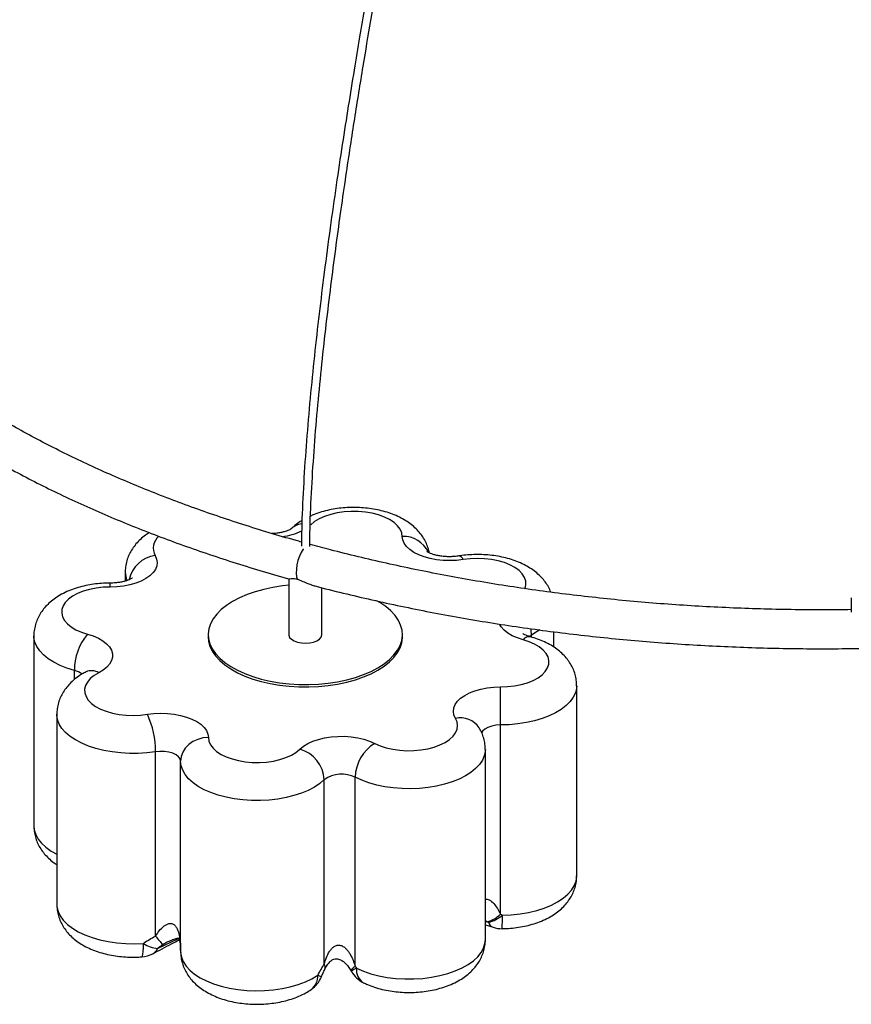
# Paper-space layout '_Trimétrica' of a CAD drawing. Header units: millimetres. Extents: x -1199 to -201, y -1196 to 140.
# Tile 2 of 7: x -990 to -690, y -1196 to -841. Entities that reach past the tile are written whole.
import ezdxf

# ---------------------------------------------------------------- set-up
doc = ezdxf.new("R2010")
doc.units = ezdxf.units.MM

psp = doc.layouts.new('_Trimétrica')

# ---------------------------------------------------------------- linework, layer by layer
at = {"color": 7, "linetype": 'Continuous', "lineweight": 25}
for p, q in [((-951.91, -1040.09), (-951.91, -1043.36)), ((-892.99, -1042.4), (-892.99, -1062.65)), ((-880.99, -1062.65), (-880.99, -1045.74)), ((-690.1, -1049.45), (-690.1, -1054.62)), ((-984.86, -1063.09), (-984.86, -1131.66)), ((-921.99, -1062.65), (-921.99, -1063.5)), ((-851.99, -1063.5), (-851.99, -1062.65)), ((-797.39, -1067.15), (-797.39, -1061.63)), ((-816.6, -1095.23), (-816.61, -1081.5)), ((-789.12, -1149.64), (-789.12, -1081.06)), ((-976.59, -1091.35), (-976.59, -1159.92)), ((-816.6, -1163.41), (-816.6, -1095.23)), ((-941, -1171.31), (-941, -1104.88)), ((-822.07, -1172.63), (-822.07, -1104.06)), ((-931.94, -1176.51), (-931.94, -1108.33)), ((-869.01, -1182.27), (-869.01, -1114.08)), ((-880.14, -1181.37), (-880.14, -1114.94)), ((-822.07, -1167.26), (-819.27, -1168.16)), ((-935.13, -1172.82), (-935.29, -1172.89)), ((-931.94, -1176.76), (-931.93, -1177.29)), ((-931.94, -1177.25), (-931.92, -1177.69)), ((-870.58, -1183.67), (-870.29, -1184.17))]:
    psp.add_line(p, q, dxfattribs=at)
at = {"color": 8, "linetype": 'Continuous', "lineweight": 25}
for p, q in [((-957.37, -1045.5), (-957.38, -1044.07)), ((-805.43, -1062.81), (-806.25, -1063.31)), ((-805.43, -1063.55), (-805.43, -1062.81)), ((-970.23, -1078.84), (-970.23, -1075.6)), ((-821.28, -1166.17), (-822.07, -1165.77)), ((-822.07, -1166.03), (-820.96, -1166.36)), ((-940.23, -1175.8), (-932.75, -1172.15))]:
    psp.add_line(p, q, dxfattribs=at)
at = {"color": 7, "linetype": 'Continuous', "lineweight": 25, "flags": 128}
for points in [[(-852.04, -1027.25), (-852.23, -1025.93), (-852.8, -1024.64), (-853.73, -1023.4), (-855, -1022.24), (-856.59, -1021.2), (-858.46, -1020.28), (-860.57, -1019.52), (-862.88, -1018.93), (-865.33, -1018.51), (-867.87, -1018.29), (-870.45, -1018.26), (-873, -1018.43), (-875.49, -1018.78), (-877.84, -1019.33), (-880.01, -1020.04), (-881.96, -1020.91), (-883.63, -1021.92), (-885.01, -1023.04)], [(-830.04, -1035.62), (-832.42, -1035.9), (-834.85, -1036), (-837.29, -1035.93), (-839.68, -1035.67), (-841.97, -1035.24), (-844.13, -1034.65), (-846.09, -1033.9), (-847.83, -1033.02), (-849.3, -1032.02), (-850.48, -1030.91), (-851.34, -1029.74), (-851.86, -1028.51), (-852.04, -1027.25)], [(-941.13, -1034.17), (-940.59, -1035.4), (-940.38, -1036.65), (-940.53, -1037.9), (-941.03, -1039.14), (-941.86, -1040.32), (-943.02, -1041.43), (-944.47, -1042.44), (-946.18, -1043.33), (-948.13, -1044.09), (-950.27, -1044.7), (-952.55, -1045.14), (-954.94, -1045.41), (-957.37, -1045.5)], [(-957.37, -1045.5), (-959.94, -1045.6), (-962.46, -1045.89), (-964.86, -1046.37), (-967.1, -1047.03), (-969.13, -1047.85), (-970.91, -1048.81), (-972.39, -1049.9), (-973.54, -1051.08), (-974.35, -1052.34), (-974.78, -1053.65), (-974.84, -1054.98), (-974.51, -1056.3), (-973.82, -1057.58), (-972.77, -1058.79), (-971.38, -1059.91), (-969.69, -1060.91), (-967.73, -1061.77), (-965.55, -1062.48)], [(-892.99, -1044.89), (-895.25, -1045.13), (-898.65, -1045.65), (-901.93, -1046.34), (-905.06, -1047.21), (-908, -1048.23), (-910.72, -1049.39), (-913.2, -1050.7), (-915.41, -1052.13), (-917.33, -1053.66), (-918.94, -1055.29), (-920.22, -1056.99), (-921.16, -1058.75), (-921.75, -1060.55), (-921.99, -1062.37), (-921.86, -1064.2), (-921.38, -1066.01), (-920.54, -1067.78), (-919.36, -1069.5), (-917.85, -1071.16), (-916.02, -1072.72), (-913.89, -1074.18), (-911.49, -1075.52), (-908.83, -1076.73), (-905.95, -1077.8), (-902.88, -1078.71), (-899.64, -1079.45), (-896.27, -1080.03), (-892.81, -1080.42), (-889.29, -1080.63), (-885.75, -1080.66), (-882.21, -1080.5), (-878.73, -1080.16), (-875.33, -1079.64), (-872.05, -1078.95), (-868.93, -1078.09), (-868.93, -1078.09)], [(-868.93, -1078.09), (-865.99, -1077.07), (-863.26, -1075.9), (-860.78, -1074.59), (-858.57, -1073.17), (-856.65, -1071.63), (-855.04, -1070), (-853.76, -1068.3), (-852.82, -1066.54), (-852.23, -1064.74), (-852, -1062.92), (-852.12, -1061.09), (-852.61, -1059.28), (-853.44, -1057.51), (-854.62, -1055.79), (-856.14, -1054.14), (-857.97, -1052.57), (-860.09, -1051.11), (-861.2, -1050.46)], [(-965.55, -1062.48), (-963.48, -1063.15), (-961.61, -1063.96), (-960, -1064.9), (-958.66, -1065.95), (-957.62, -1067.09), (-956.92, -1068.3), (-956.55, -1069.54), (-956.54, -1070.8), (-956.87, -1072.04), (-957.55, -1073.25), (-958.56, -1074.39), (-959.88, -1075.45), (-961.47, -1076.41)], [(-921.99, -1063.5), (-921.86, -1065.06), (-921.38, -1066.86), (-920.54, -1068.64), (-919.36, -1070.36), (-917.85, -1072.01), (-916.02, -1073.58), (-913.89, -1075.04), (-911.49, -1076.38), (-908.83, -1077.59), (-905.95, -1078.66), (-902.88, -1079.57), (-899.64, -1080.31), (-896.27, -1080.88), (-892.81, -1081.28), (-889.29, -1081.49), (-885.75, -1081.52), (-882.21, -1081.36), (-878.73, -1081.02), (-875.33, -1080.5), (-872.05, -1079.81), (-868.93, -1078.94)], [(-892.99, -1062.65), (-892.97, -1062.89), (-892.67, -1063.65), (-892, -1064.35), (-891.02, -1064.93), (-889.79, -1065.38)], [(-889.79, -1065.38), (-888.38, -1065.65), (-886.89, -1065.74), (-885.4, -1065.63), (-884.01, -1065.33), (-882.81, -1064.86), (-881.87, -1064.26), (-881.25, -1063.55), (-881, -1062.79), (-880.99, -1062.65)], [(-868.93, -1078.94), (-865.99, -1077.92), (-863.26, -1076.75), (-860.78, -1075.45), (-858.57, -1074.02), (-856.65, -1072.49), (-855.04, -1070.86), (-853.76, -1069.16), (-852.82, -1067.4), (-852.23, -1065.6), (-852, -1063.77), (-851.99, -1063.5)], [(-816.61, -1081.5), (-814.04, -1081.41), (-811.53, -1081.11), (-809.12, -1080.63), (-806.88, -1079.98), (-804.85, -1079.16), (-803.08, -1078.2), (-801.6, -1077.11), (-800.44, -1075.92), (-799.64, -1074.66), (-799.2, -1073.35), (-799.15, -1072.03), (-799.47, -1070.71), (-800.16, -1069.43), (-801.22, -1068.22), (-802.6, -1067.1), (-804.29, -1066.1), (-806.25, -1065.23), (-808.44, -1064.53)], [(-961.47, -1076.41), (-963.16, -1077.41), (-964.53, -1078.53), (-965.57, -1079.75), (-966.26, -1081.03), (-966.57, -1082.35), (-966.5, -1083.67), (-966.06, -1084.98), (-965.24, -1086.24), (-964.08, -1087.43), (-962.59, -1088.51), (-960.81, -1089.47), (-958.77, -1090.28), (-956.52, -1090.93), (-954.12, -1091.41), (-951.6, -1091.69), (-949.03, -1091.79), (-946.46, -1091.68), (-943.94, -1091.39)], [(-832.85, -1092.84), (-833.4, -1091.61), (-833.6, -1090.36), (-833.45, -1089.1), (-832.95, -1087.87), (-832.12, -1086.69), (-830.97, -1085.58), (-829.52, -1084.57), (-827.8, -1083.67), (-825.85, -1082.92), (-823.72, -1082.31), (-821.43, -1081.87), (-819.05, -1081.6), (-816.61, -1081.5)], [(-943.94, -1091.39), (-941.56, -1091.11), (-939.13, -1091), (-936.69, -1091.08), (-934.3, -1091.33), (-932.01, -1091.76), (-929.86, -1092.36), (-927.89, -1093.1), (-926.16, -1093.99), (-924.68, -1094.99), (-923.5, -1096.09), (-922.64, -1097.27), (-922.12, -1098.5), (-921.94, -1099.75)], [(-861.94, -1101.86), (-859.99, -1102.73), (-857.81, -1103.44), (-855.45, -1103.98), (-852.96, -1104.33), (-850.41, -1104.49), (-847.83, -1104.45), (-845.29, -1104.22), (-842.84, -1103.81), (-840.54, -1103.21), (-838.44, -1102.44), (-836.58, -1101.52), (-835, -1100.47), (-833.73, -1099.31), (-832.81, -1098.07), (-832.26, -1096.78), (-832.07, -1095.45), (-832.27, -1094.13), (-832.85, -1092.84)], [(-921.94, -1099.75), (-923.89, -1099.92), (-925.77, -1100.41), (-927.5, -1101.2), (-929.01, -1102.26), (-930.26, -1103.56), (-931.18, -1105.05), (-931.75, -1106.65), (-931.94, -1108.33)], [(-921.94, -1099.75), (-921.75, -1101.08), (-921.19, -1102.37), (-920.25, -1103.61), (-918.98, -1104.76), (-917.39, -1105.81), (-915.52, -1106.72), (-913.41, -1107.49), (-911.11, -1108.08), (-908.66, -1108.49), (-906.12, -1108.72), (-903.54, -1108.75), (-900.98, -1108.58), (-898.5, -1108.22), (-896.14, -1107.68), (-893.97, -1106.97), (-892.02, -1106.1), (-890.35, -1105.09), (-888.98, -1103.96)], [(-888.98, -1103.96), (-887.68, -1102.9), (-886.11, -1101.94), (-884.28, -1101.1), (-882.24, -1100.41), (-880.02, -1099.88), (-877.69, -1099.52), (-875.27, -1099.33), (-872.83, -1099.32), (-870.41, -1099.5), (-868.07, -1099.84), (-865.84, -1100.36), (-863.79, -1101.04), (-861.94, -1101.86)], [(-931.94, -1108.33), (-932.14, -1107.49), (-932.7, -1106.7), (-933.6, -1106), (-934.79, -1105.43), (-936.2, -1105.01), (-937.77, -1104.77), (-939.4, -1104.73), (-941, -1104.88)], [(-880.14, -1114.94), (-881.78, -1116.34), (-883.73, -1117.63), (-885.95, -1118.8), (-888.41, -1119.83), (-891.09, -1120.7), (-893.95, -1121.41), (-896.95, -1121.94), (-900.04, -1122.3), (-903.2, -1122.47), (-906.37, -1122.45), (-909.51, -1122.24), (-912.59, -1121.84), (-915.56, -1121.27), (-918.38, -1120.53), (-921.02, -1119.62), (-923.44, -1118.56), (-925.6, -1117.37), (-927.48, -1116.05), (-929.06, -1114.63), (-930.31, -1113.13), (-931.21, -1111.57), (-931.76, -1109.96), (-931.94, -1108.33)], [(-931.94, -1177.25), (-931.66, -1178.91), (-931.02, -1180.54), (-930, -1182.12), (-928.64, -1183.62), (-926.94, -1185.04), (-924.92, -1186.34), (-922.63, -1187.51), (-920.08, -1188.54), (-917.32, -1189.4), (-914.38, -1190.1), (-911.31, -1190.61), (-908.13, -1190.93), (-904.91, -1191.05), (-901.68, -1190.98), (-898.49, -1190.72), (-895.38, -1190.26), (-892.4, -1189.62), (-889.58, -1188.81), (-886.97, -1187.83), (-884.6, -1186.7), (-882.5, -1185.43)]]:
    psp.add_lwpolyline(points, dxfattribs=at)
at = {"color": 8, "linetype": 'Continuous', "lineweight": 25, "flags": 128}
for points in [[(-887.65, -1031.69), (-887.75, -1031.84), (-888.47, -1033.02), (-889.11, -1034.42), (-889.63, -1035.96), (-890, -1037.55), (-890.22, -1039.1), (-890.25, -1040.54), (-890.11, -1041.78), (-889.79, -1042.75)], [(-807.77, -1046.08), (-807.72, -1045.98), (-807.41, -1044.66), (-807.48, -1043.33), (-807.93, -1042.02), (-808.74, -1040.76), (-809.9, -1039.58), (-811.39, -1038.5), (-813.18, -1037.54), (-815.21, -1036.72), (-817.46, -1036.07), (-819.87, -1035.6), (-822.38, -1035.31), (-824.96, -1035.22), (-827.53, -1035.32), (-830.04, -1035.62)], [(-808.44, -1064.53), (-810.51, -1063.86), (-812.37, -1063.05), (-813.99, -1062.11), (-815.33, -1061.05), (-816.36, -1059.91), (-817, -1058.86)], [(-805.43, -1062.81), (-805.57, -1061.07), (-805.66, -1060.53)], [(-802.41, -1060.96), (-803.33, -1061.59), (-805.43, -1062.81)], [(-970.23, -1075.6), (-972.94, -1074.76), (-975.44, -1073.76), (-977.71, -1072.61), (-979.7, -1071.34), (-981.4, -1069.96), (-982.78, -1068.49), (-983.82, -1066.95), (-984.51, -1065.35), (-984.83, -1063.73), (-984.86, -1063.08)], [(-789.12, -1081.06), (-789.19, -1082.05), (-789.59, -1083.67), (-790.36, -1085.26), (-791.47, -1086.79), (-792.92, -1088.24), (-794.68, -1089.6), (-796.74, -1090.85), (-799.05, -1091.96), (-801.61, -1092.93), (-804.36, -1093.74), (-807.28, -1094.38), (-810.32, -1094.85), (-813.44, -1095.13), (-816.6, -1095.23)], [(-941, -1104.88), (-944.08, -1105.27), (-947.23, -1105.48), (-950.4, -1105.49), (-953.55, -1105.32), (-956.65, -1104.96), (-959.64, -1104.43), (-962.5, -1103.71), (-965.17, -1102.84), (-967.63, -1101.8), (-969.85, -1100.64), (-971.79, -1099.34), (-973.42, -1097.94), (-974.74, -1096.46), (-975.71, -1094.9), (-976.33, -1093.3), (-976.58, -1091.67), (-976.59, -1091.34)], [(-816.6, -1095.23), (-818.23, -1095.33), (-819.76, -1095.61), (-821.12, -1096.08), (-822.23, -1096.69), (-823.04, -1097.42), (-823.46, -1098.11)], [(-822.07, -1104.04), (-822.11, -1104.73), (-822.44, -1106.36), (-823.13, -1107.95), (-824.18, -1109.49), (-825.56, -1110.96), (-827.27, -1112.34), (-829.27, -1113.61), (-831.54, -1114.75), (-834.05, -1115.75), (-836.76, -1116.59), (-839.65, -1117.27), (-842.67, -1117.77), (-845.78, -1118.09), (-848.94, -1118.22), (-852.11, -1118.16), (-855.25, -1117.92), (-858.31, -1117.49), (-861.25, -1116.88), (-864.04, -1116.1), (-866.64, -1115.17), (-869.01, -1114.08)], [(-984.86, -1131.66), (-984.72, -1133.08), (-984.21, -1134.73), (-983.32, -1136.33), (-982.08, -1137.86), (-980.5, -1139.31), (-978.59, -1140.66), (-976.59, -1141.78)], [(-815.93, -1163.8), (-812.71, -1163.66), (-809.55, -1163.32), (-806.48, -1162.8), (-803.55, -1162.1), (-800.8, -1161.22), (-798.27, -1160.18), (-795.99, -1159), (-794, -1157.69), (-792.33, -1156.27), (-790.98, -1154.76), (-789.99, -1153.17), (-789.37, -1151.54), (-789.13, -1149.88), (-789.12, -1149.64)], [(-976.59, -1159.92), (-976.54, -1160.81), (-976.14, -1162.46), (-975.38, -1164.08), (-974.25, -1165.64), (-972.77, -1167.12), (-970.97, -1168.5), (-968.86, -1169.76), (-966.48, -1170.89), (-963.87, -1171.86), (-961.04, -1172.68), (-958.05, -1173.31), (-954.94, -1173.76), (-951.75, -1174.02), (-948.52, -1174.08), (-945.3, -1173.95)], [(-945.96, -1178.82), (-945.91, -1178.81), (-945.7, -1178.51), (-945.53, -1177.85), (-945.4, -1176.84), (-945.33, -1175.52), (-945.3, -1173.95)], [(-868.52, -1182.89), (-866.06, -1183.97), (-863.36, -1184.89), (-860.47, -1185.63), (-857.44, -1186.2), (-854.29, -1186.58), (-851.08, -1186.77), (-847.85, -1186.77), (-844.64, -1186.56), (-841.5, -1186.17), (-838.47, -1185.59), (-835.6, -1184.83), (-832.91, -1183.9), (-830.46, -1182.82), (-828.27, -1181.59), (-826.38, -1180.24), (-824.81, -1178.79), (-823.58, -1177.25), (-822.7, -1175.65), (-822.2, -1174), (-822.07, -1172.63)]]:
    psp.add_lwpolyline(points, dxfattribs=at)
at = {"color": 8, "linetype": 'Continuous', "lineweight": 25}
for centre, radius, start, end in [((-898.58, -1003.42), 24.16, 277.8815, 295.3207), ((-887.64, -1029.05), 6.32, 95.7593, 133.2094), ((-936.34, -1031.49), 5.49, 129.0415, 209.1636), ((-851.67, -1037.28), 10.03, 25.2146, 92.1185), ((-939.57, -1045.34), 11.28, 97.9823, 167.1223), ((-831.88, -1036.23), 1.94, 18.4991, 81.8191), ((-944.15, -1040.04), 7.76, 180.5187, 203.3836), ((-806.25, -1066.13), 2.71, 80.6834, 143.8328), ((-971.75, -1082.19), 6.76, 51.0515, 76.9439), ((-964.06, -1080.59), 4.92, 58.2107, 113.9364), ((-831.08, -1100.85), 8.21, 33.8442, 102.436), ((-852.86, -1165.29), 36.96, 354.795, 2.323), ((-818.22, -1165.49), 2.87, 197.6932, 248.6388), ((-944.04, -1174), 4.21, 298.792, 334.6512), ((-881.88, -1182.5), 2.08, 339.4485, 32.9955), ((-867.45, -1185.58), 3.66, 115.0975, 148.4437), ((-856.87, -1204.77), 24.79, 118.0569, 123.0614), ((-863.22, -1183.59), 5.35, 172.5422, 238.2464), ((-888.44, -1185.84), 5.95, 307.0676, 3.9826), ((-885.53, -1193.52), 8.64, 59.8849, 69.4605)]:
    psp.add_arc(centre, radius, start, end, dxfattribs=at)
at = {"color": 7, "linetype": 'Continuous', "lineweight": 25}
for centre, radius, start, end in [((-949.82, -1075.48), 20.41, 140.4163, 180.339), ((-971.87, -1104.54), 30.87, 359.3669, 25.2223), ((-854.35, -1114.4), 14.66, 121.1756, 178.7305), ((-892.27, -1115.66), 12.15, 3.3828, 74.2716), ((-873.84, -1123.95), 10.99, 63.8973, 124.9801), ((-824.75, -1154.92), 11.76, 287.1248, 313.7976), ((-823.75, -1154.67), 12.02, 283.4569, 310.5962), ((-816.18, -1158.65), 10, 252.0383, 270.7423), ((-939.33, -1165.48), 10.37, 234.8157, 264.9866), ((-921, -1156.78), 24.72, 215.9904, 225.5705), ((-946.68, -1168.85), 10, 274.1003, 297.7709), ((-861.63, -1179.16), 10, 208.8992, 243.9062), ((-890.48, -1182.32), 10, 304.2781, 338.1503)]:
    psp.add_arc(centre, radius, start, end, dxfattribs=at)
for points, knots in [([(-693.48, -215.8), (-693.51, -216.6), (-693.73, -222.3), (-694.3, -232.87), (-695.25, -247.39), (-696.41, -261.52), (-697.78, -275.11), (-699.19, -286.63), (-700.58, -296.22), (-701.86, -304.02), (-703.31, -311.67), (-704.93, -319.05), (-706.78, -326.11), (-708.84, -332.85), (-711.12, -339.35), (-714.05, -346.9), (-717.72, -355.71), (-722.19, -365.8), (-726.98, -376.05), (-731.96, -386.29), (-737.06, -396.47), (-742.53, -407.14), (-748.31, -418.26), (-754.32, -429.74), (-760.11, -440.85), (-765.45, -451.18), (-770.34, -460.82), (-774.83, -470.28), (-779.16, -480.27), (-783.36, -491), (-787.71, -503.24), (-792.21, -516.96), (-796.86, -532.07), (-801.43, -547.71), (-805.89, -563.69), (-810.21, -579.77), (-814.38, -595.8), (-819.55, -616.3), (-825.63, -641.41), (-832.5, -671.08), (-838.72, -699.13), (-844.3, -725.3), (-849.26, -749.46), (-852.93, -767.97), (-855.44, -780.96), (-856.9, -788.63), (-858.32, -796.2), (-859.71, -803.68), (-861.06, -811.07), (-862.43, -818.62), (-863.92, -827.02), (-865.6, -836.63), (-867.47, -847.56), (-869.46, -859.51), (-871.55, -872.42), (-873.71, -886.24), (-875.89, -900.89), (-878.08, -916.29), (-880.14, -931.75), (-882.04, -947.11), (-883.75, -962.24), (-885.29, -977.52), (-886.61, -992.82), (-887.62, -1007.93), (-888.26, -1020.66), (-888.35, -1028.13), (-888.39, -1030.82)], [0, 0, 0, 0, 0.003078, 0.021859, 0.040086, 0.057601, 0.074242, 0.089852, 0.099253, 0.108522, 0.117544, 0.126199, 0.134427, 0.142386, 0.150249, 0.15822, 0.170761, 0.184171, 0.198066, 0.212174, 0.226415, 0.240693, 0.257425, 0.273935, 0.289944, 0.304992, 0.317906, 0.330591, 0.343485, 0.356912, 0.371008, 0.388429, 0.406448, 0.425077, 0.444023, 0.463026, 0.481857, 0.500514, 0.535195, 0.570101, 0.604766, 0.633717, 0.662096, 0.689739, 0.698856, 0.70787, 0.716774, 0.725567, 0.734242, 0.742861, 0.752256, 0.763929, 0.776851, 0.790989, 0.806298, 0.822719, 0.84018, 0.858591, 0.877842, 0.895738, 0.914098, 0.932795, 0.951691, 0.970631, 0.98945, 1, 1, 1, 1]), ([(-885.39, -1030.85), (-885.35, -1028.12), (-885.26, -1020.59), (-884.61, -1007.88), (-883.61, -992.96), (-882.32, -978.06), (-880.85, -963.4), (-879.25, -949.15), (-877.58, -935.45), (-875.85, -922.23), (-874.11, -909.62), (-872.39, -897.74), (-870.76, -886.87), (-869.21, -876.83), (-867.68, -867.25), (-864.86, -849.98), (-860.52, -824.65), (-854.38, -791.17), (-847.8, -757.27), (-841.26, -725.37), (-834.88, -695.61), (-828.76, -668.18), (-822.38, -640.74), (-815.71, -613.22), (-809.57, -589.1), (-804.13, -568.64), (-799.49, -551.85), (-794.69, -535.26), (-790.03, -520), (-785.58, -506.31), (-781.44, -494.46), (-777.23, -483.48), (-772.91, -473.3), (-768.19, -463.23), (-762.96, -452.89), (-757.23, -441.8), (-751.2, -430.25), (-744.96, -418.33), (-738.66, -406.19), (-732.41, -393.93), (-726.34, -381.66), (-720.53, -369.41), (-715.52, -358.21), (-711.33, -348.18), (-707.87, -339.31), (-704.83, -330.27), (-702.23, -320.8), (-700.04, -310.77), (-698.15, -300.19), (-696.5, -289.16), (-695.08, -277.83), (-693.87, -266.37), (-692.83, -254.83), (-691.95, -243.16), (-691.26, -231.96), (-690.78, -223.06), (-690.58, -218.12), (-690.51, -216.54)], [0, 0, 0, 0, 0.010769, 0.029597, 0.04833, 0.06677, 0.084737, 0.102074, 0.118643, 0.134327, 0.149703, 0.163905, 0.17686, 0.188515, 0.199692, 0.210958, 0.249916, 0.289457, 0.329241, 0.369433, 0.401748, 0.433936, 0.465863, 0.498249, 0.530762, 0.550845, 0.570524, 0.590208, 0.609827, 0.625094, 0.639627, 0.6532, 0.666235, 0.679119, 0.693973, 0.709834, 0.726396, 0.743534, 0.761022, 0.778248, 0.795381, 0.812094, 0.828126, 0.839776, 0.850793, 0.861523, 0.872531, 0.884218, 0.896713, 0.909905, 0.9236, 0.937612, 0.951765, 0.96621, 0.981098, 0.993933, 1, 1, 1, 1]), ([(-888.36, -1029.29), (-889.01, -1029.11), (-892.92, -1028.03), (-900, -1025.96), (-909.52, -1023.01), (-918.86, -1019.92), (-928.02, -1016.7), (-937, -1013.35), (-945.79, -1009.87), (-954.38, -1006.27), (-962.76, -1002.55), (-970.93, -998.72), (-978.88, -994.77), (-986.6, -990.71), (-994.09, -986.54), (-1001.35, -982.28), (-1008.36, -977.91), (-1015.12, -973.45), (-1021.63, -968.9), (-1027.88, -964.26), (-1033.87, -959.54), (-1039.59, -954.74), (-1045.04, -949.87), (-1050.21, -944.92), (-1055.1, -939.91), (-1059.71, -934.84), (-1064.04, -929.71), (-1068.07, -924.52), (-1071.82, -919.29), (-1075.28, -914.01), (-1078.44, -908.68), (-1081.3, -903.31), (-1083.86, -897.9), (-1086.12, -892.46), (-1088.08, -886.99), (-1089.74, -881.49), (-1091.09, -875.96), (-1092.12, -870.41), (-1092.85, -864.84), (-1093.26, -859.26), (-1093.36, -853.67), (-1093.14, -848.08), (-1092.61, -842.49), (-1091.76, -836.91), (-1090.6, -831.34), (-1089.12, -825.8), (-1087.34, -820.28), (-1085.25, -814.79), (-1082.85, -809.33), (-1080.15, -803.91), (-1077.15, -798.54), (-1073.85, -793.2), (-1070.26, -787.92), (-1066.37, -782.69), (-1062.2, -777.51), (-1057.74, -772.4), (-1052.99, -767.34), (-1047.97, -762.35), (-1042.67, -757.43), (-1037.09, -752.58), (-1031.25, -747.81), (-1025.14, -743.13), (-1018.77, -738.52), (-1012.15, -734.01), (-1005.27, -729.59), (-998.15, -725.27), (-990.79, -721.04), (-983.19, -716.93), (-975.37, -712.91), (-967.32, -709.02), (-959.05, -705.23), (-950.58, -701.57), (-941.9, -698.02), (-933.03, -694.6), (-924.01, -691.32), (-917.86, -689.24), (-914.8, -688.2)], [0, 0, 0, 0, 0.002701, 0.016305, 0.029906, 0.043505, 0.057101, 0.070694, 0.084285, 0.097872, 0.111456, 0.125037, 0.138615, 0.15219, 0.165762, 0.179332, 0.192899, 0.206465, 0.220029, 0.233592, 0.247156, 0.260721, 0.274287, 0.287858, 0.301434, 0.315017, 0.32861, 0.342216, 0.355837, 0.369477, 0.383139, 0.396826, 0.410542, 0.42429, 0.438071, 0.451888, 0.465739, 0.479624, 0.493539, 0.507478, 0.521436, 0.535402, 0.549367, 0.56332, 0.577253, 0.59116, 0.605037, 0.61888, 0.632688, 0.646461, 0.660202, 0.673913, 0.687596, 0.701256, 0.714895, 0.728517, 0.742124, 0.75572, 0.769307, 0.782887, 0.796463, 0.810035, 0.823606, 0.837176, 0.850745, 0.864316, 0.877888, 0.891461, 0.905037, 0.918616, 0.932197, 0.945781, 0.959367, 0.972957, 0.986549, 1, 1, 1, 1]), ([(-1059.08, -753.69), (-1059.21, -753.81), (-1061.17, -755.67), (-1064.72, -759.36), (-1069.69, -764.75), (-1074.34, -770.23), (-1078.71, -775.77), (-1082.77, -781.38), (-1086.54, -787.05), (-1090, -792.78), (-1093.14, -798.55), (-1095.98, -804.37), (-1098.51, -810.23), (-1100.72, -816.12), (-1102.61, -822.03), (-1104.19, -827.97), (-1105.45, -833.93), (-1106.39, -839.9), (-1107.02, -845.88), (-1107.33, -851.86), (-1107.32, -857.84), (-1107, -863.81), (-1106.36, -869.78), (-1105.41, -875.73), (-1104.14, -881.67), (-1102.56, -887.58), (-1100.67, -893.48), (-1098.46, -899.34), (-1095.94, -905.17), (-1093.11, -910.96), (-1089.98, -916.71), (-1086.53, -922.41), (-1082.78, -928.06), (-1078.73, -933.65), (-1074.39, -939.18), (-1069.74, -944.64), (-1064.81, -950.03), (-1059.59, -955.34), (-1054.08, -960.57), (-1048.3, -965.71), (-1042.25, -970.77), (-1035.93, -975.73), (-1029.35, -980.59), (-1022.52, -985.35), (-1015.43, -990.01), (-1008.1, -994.56), (-1000.53, -998.99), (-992.73, -1003.31), (-984.7, -1007.51), (-976.46, -1011.59), (-968, -1015.55), (-959.33, -1019.38), (-950.47, -1023.08), (-941.41, -1026.65), (-932.17, -1030.08), (-922.75, -1033.38), (-913.16, -1036.54), (-903.4, -1039.55), (-896.57, -1041.55), (-892.99, -1042.54), (-892.75, -1042.6)], [0, 0, 0, 0, 0.001216, 0.0191747, 0.0371222, 0.0550553, 0.0729709, 0.0908656, 0.1087357, 0.126578, 0.1443893, 0.1621668, 0.1799086, 0.1976135, 0.2152816, 0.2329141, 0.2505136, 0.268084, 0.2856305, 0.3031594, 0.3206776, 0.3381928, 0.3557099, 0.3732366, 0.3907799, 0.408346, 0.4259401, 0.4435662, 0.461227, 0.4789236, 0.4966564, 0.5144242, 0.5322252, 0.5500569, 0.5679163, 0.5858, 0.6037047, 0.6216271, 0.639564, 0.6575124, 0.6754698, 0.6934337, 0.7114021, 0.7293733, 0.7473458, 0.7653181, 0.7832893, 0.8012586, 0.8192255, 0.8371894, 0.8551503, 0.8731077, 0.8910617, 0.9090121, 0.9269589, 0.9449023, 0.9628422, 0.9807787, 0.9987121, 1, 1, 1, 1]), ([(-842.31, -1033.21), (-842.4, -1032.72), (-842.62, -1031.53), (-843.3, -1029.75), (-844.29, -1027.87), (-845.53, -1026.11), (-847.02, -1024.46), (-848.77, -1022.94), (-850.78, -1021.54), (-853.04, -1020.29), (-855.52, -1019.22), (-858.18, -1018.33), (-860.97, -1017.64), (-863.83, -1017.16), (-866.73, -1016.88), (-869.66, -1016.79), (-872.59, -1016.89), (-875.49, -1017.19), (-878.35, -1017.69), (-881.13, -1018.41), (-883.41, -1019.15), (-884.68, -1019.74), (-885.12, -1019.95)], [0, 0, 0, 0, 0.031306, 0.075578, 0.120185, 0.165693, 0.212684, 0.26169, 0.31303, 0.366577, 0.421646, 0.477182, 0.532415, 0.587161, 0.641491, 0.695586, 0.749673, 0.803956, 0.858658, 0.914052, 0.970401, 1, 1, 1, 1]), ([(-888.2, -1021.56), (-888.41, -1021.68), (-889.34, -1022.21), (-890.6, -1023.18), (-891.59, -1024.09), (-891.98, -1024.45)], [0, 0, 0, 0, 0.148496, 0.663076, 1, 1, 1, 1]), ([(-891.98, -1024.44), (-891.97, -1024.44), (-891.96, -1024.43), (-892.12, -1024.56), (-892.57, -1024.82), (-893.29, -1025.15), (-894.27, -1025.5), (-895.49, -1025.82), (-896.92, -1026.07), (-898.1, -1026.22), (-898.79, -1026.23), (-898.94, -1026.24)], [0, 0, 0, 0, 0.035562, 0.158195, 0.280553, 0.406005, 0.536449, 0.672567, 0.813941, 0.959485, 1, 1, 1, 1]), ([(-943.19, -1025.91), (-943.67, -1026.21), (-944.85, -1026.93), (-946.47, -1028.29), (-948.06, -1029.93), (-949.38, -1031.69), (-950.43, -1033.54), (-951.25, -1035.55), (-951.74, -1037.68), (-951.95, -1039.25), (-951.9, -1040.06), (-951.89, -1040.13)], [0, 0, 0, 0, 0.095555, 0.233341, 0.365081, 0.491339, 0.613296, 0.732193, 0.861652, 0.987223, 1, 1, 1, 1]), ([(-690.1, -1053.65), (-691.74, -1053.68), (-697.09, -1053.77), (-706.17, -1053.74), (-717.32, -1053.58), (-728.46, -1053.25), (-739.57, -1052.77), (-750.65, -1052.12), (-761.69, -1051.31), (-772.68, -1050.34), (-783.61, -1049.21), (-794.48, -1047.93), (-805.26, -1046.48), (-815.97, -1044.89), (-826.57, -1043.14), (-837.08, -1041.23), (-847.48, -1039.18), (-857.75, -1036.97), (-867.9, -1034.62), (-877.03, -1032.35), (-882.74, -1030.82), (-885.16, -1030.18)], [0, 0, 0, 0, 0.024298, 0.079337, 0.134376, 0.189414, 0.244451, 0.299487, 0.35452, 0.40955, 0.464577, 0.5196, 0.574619, 0.629633, 0.684641, 0.739643, 0.794639, 0.849627, 0.904607, 0.959579, 1, 1, 1, 1]), ([(-831.61, -1034.31), (-831.87, -1034.35), (-832.64, -1034.46), (-834.01, -1034.57), (-835.67, -1034.59), (-837.33, -1034.48), (-838.88, -1034.26), (-840.27, -1033.95), (-841.43, -1033.59), (-842.31, -1033.22), (-842.87, -1032.92), (-843.11, -1032.73), (-843.08, -1032.76), (-843.07, -1032.76)], [0, 0, 0, 0, 0.05332, 0.157484, 0.262797, 0.368612, 0.473505, 0.576415, 0.676532, 0.773466, 0.86759, 0.960446, 1, 1, 1, 1]), ([(-798.47, -1047.36), (-798.59, -1047.04), (-798.95, -1046.06), (-799.85, -1044.53), (-801.12, -1042.78), (-802.66, -1041.16), (-804.46, -1039.66), (-806.51, -1038.28), (-808.81, -1037.06), (-811.33, -1036.02), (-814.02, -1035.17), (-816.81, -1034.52), (-819.69, -1034.07), (-822.6, -1033.82), (-825.53, -1033.76), (-828.4, -1033.9), (-830.42, -1034.13), (-831.46, -1034.29), (-831.61, -1034.31)], [0, 0, 0, 0, 0.028581, 0.08765, 0.148042, 0.210525, 0.275771, 0.344123, 0.41528, 0.488234, 0.561554, 0.634398, 0.706596, 0.778279, 0.849702, 0.921171, 0.989188, 1, 1, 1, 1]), ([(-884.83, -1044.75), (-884.39, -1044.87), (-880.59, -1045.89), (-873.34, -1047.7), (-863.01, -1050.14), (-852.55, -1052.42), (-841.98, -1054.55), (-831.3, -1056.52), (-820.52, -1058.34), (-809.64, -1060), (-798.69, -1061.5), (-787.65, -1062.85), (-776.55, -1064.03), (-765.39, -1065.05), (-754.18, -1065.91), (-742.93, -1066.61), (-731.65, -1067.14), (-720.34, -1067.51), (-709.02, -1067.72), (-697.69, -1067.77), (-686.36, -1067.65), (-675.04, -1067.36), (-663.75, -1066.91), (-652.48, -1066.3), (-641.25, -1065.53), (-630.06, -1064.6), (-618.93, -1063.5), (-607.86, -1062.24), (-596.86, -1060.83), (-585.94, -1059.25), (-575.1, -1057.52), (-564.37, -1055.63), (-553.74, -1053.58), (-543.22, -1051.38), (-532.82, -1049.03), (-522.55, -1046.53), (-512.42, -1043.89), (-502.44, -1041.08), (-494.59, -1038.77), (-490.13, -1037.33), (-488.88, -1036.93)], [0, 0, 0, 0, 0.003566, 0.030972, 0.058374, 0.085772, 0.113166, 0.140557, 0.167945, 0.19533, 0.222712, 0.250092, 0.27747, 0.304846, 0.33222, 0.359593, 0.386965, 0.414337, 0.441707, 0.469078, 0.496448, 0.523819, 0.55119, 0.578562, 0.605935, 0.633309, 0.660684, 0.688061, 0.71544, 0.742821, 0.770205, 0.797592, 0.824982, 0.852375, 0.879771, 0.907172, 0.934577, 0.961986, 0.9894, 1, 1, 1, 1]), ([(-949.34, -1042.26), (-949.34, -1042.25), (-949.33, -1042.25), (-949.58, -1042.43), (-950.11, -1042.71), (-950.91, -1043.06), (-951.97, -1043.4), (-953.26, -1043.71), (-954.73, -1043.94), (-956.14, -1044.06), (-957.03, -1044.07), (-957.38, -1044.07)], [0, 0, 0, 0, 0.0670557, 0.1778512, 0.2901056, 0.4056482, 0.5260609, 0.6516158, 0.7817108, 0.915236, 1, 1, 1, 1]), ([(-889.79, -1042.75), (-890, -1042.71), (-890.61, -1042.56), (-891.65, -1042.53), (-892.5, -1042.66), (-892.67, -1042.57), (-892.73, -1042.54)], [0, 0, 0, 0, 0.127921, 0.379057, 0.797172, 1, 1, 1, 1]), ([(-884.81, -1044.71), (-885.32, -1044.56), (-886.42, -1044.25), (-887.95, -1043.46), (-889.13, -1042.95), (-889.64, -1042.8), (-889.79, -1042.75)], [0, 0, 0, 0, 0.324304, 0.697673, 0.910693, 1, 1, 1, 1]), ([(-957.38, -1044.07), (-957.91, -1044.08), (-959.42, -1044.1), (-961.89, -1044.28), (-964.77, -1044.68), (-967.6, -1045.28), (-970.34, -1046.1), (-972.99, -1047.14), (-975.42, -1048.37), (-977.58, -1049.78), (-979.43, -1051.29), (-981.02, -1052.94), (-982.34, -1054.69), (-983.39, -1056.55), (-984.2, -1058.55), (-984.7, -1060.68), (-984.9, -1062.24), (-984.85, -1063.03), (-984.85, -1063.09)], [0, 0, 0, 0, 0.039517, 0.111868, 0.184636, 0.258148, 0.332769, 0.408812, 0.486377, 0.556716, 0.624479, 0.689257, 0.751342, 0.811315, 0.869786, 0.933447, 0.9952, 1, 1, 1, 1]), ([(-805.8, -1063.45), (-806.02, -1063.39), (-806.62, -1063.22), (-807.44, -1062.9), (-808.13, -1062.56), (-808.5, -1062.32), (-808.52, -1062.3), (-808.53, -1062.29)], [0, 0, 0, 0, 0.1268901, 0.3624758, 0.59196, 0.8165354, 1, 1, 1, 1]), ([(-789.14, -1081.06), (-789.16, -1080.4), (-789.2, -1079.03), (-789.65, -1077), (-790.37, -1075.01), (-791.35, -1073.13), (-792.59, -1071.36), (-794.08, -1069.72), (-795.82, -1068.19), (-797.83, -1066.8), (-800.08, -1065.54), (-802.53, -1064.48), (-804.48, -1063.82), (-805.58, -1063.51), (-805.8, -1063.45)], [0, 0, 0, 0, 0.0765032, 0.1584311, 0.2399685, 0.3221061, 0.4058854, 0.4923792, 0.5825701, 0.6770564, 0.7756183, 0.8770103, 0.9750144, 1, 1, 1, 1]), ([(-966.06, -1076.09), (-966.52, -1076.34), (-967.8, -1077.03), (-969.66, -1078.29), (-971.53, -1079.89), (-973.06, -1081.56), (-974.32, -1083.34), (-975.31, -1085.22), (-976.05, -1087.23), (-976.51, -1089.29), (-976.55, -1090.69), (-976.57, -1091.34)], [0, 0, 0, 0, 0.0784388, 0.2201168, 0.3423017, 0.4591075, 0.571215, 0.6797199, 0.7857181, 0.9008118, 1, 1, 1, 1]), ([(-965.45, -1075.72), (-965.44, -1075.71), (-965.41, -1075.68), (-965.55, -1075.81), (-965.82, -1075.97), (-966.03, -1076.08), (-966.06, -1076.09)], [0, 0, 0, 0, 0.058115, 0.501391, 0.936963, 1, 1, 1, 1]), ([(-822.09, -1104.02), (-822.11, -1103.37), (-822.15, -1102.02), (-822.6, -1100.01), (-823.29, -1098.05), (-823.94, -1096.86), (-824.26, -1096.28)], [0, 0, 0, 0, 0.236296, 0.496284, 0.755017, 1, 1, 1, 1]), ([(-984.84, -1131.66), (-984.85, -1131.74), (-984.9, -1132.53), (-984.7, -1134.03), (-984.23, -1136.1), (-983.45, -1138.07), (-982.42, -1139.93), (-981.13, -1141.67), (-979.59, -1143.29), (-978.07, -1144.6), (-977, -1145.3), (-976.59, -1145.56)], [0, 0, 0, 0, 0.013548, 0.139788, 0.264404, 0.388701, 0.514203, 0.64251, 0.775252, 0.91386, 1, 1, 1, 1]), ([(-816.05, -1168.65), (-815.52, -1168.63), (-814.01, -1168.6), (-811.54, -1168.38), (-808.67, -1167.95), (-805.86, -1167.3), (-803.13, -1166.45), (-800.5, -1165.36), (-798.11, -1164.08), (-796, -1162.64), (-794.2, -1161.1), (-792.66, -1159.43), (-791.4, -1157.65), (-790.4, -1155.78), (-789.66, -1153.76), (-789.2, -1151.7), (-789.16, -1150.29), (-789.14, -1149.63)], [0, 0, 0, 0, 0.040073, 0.113479, 0.187366, 0.262079, 0.337983, 0.415372, 0.494274, 0.565115, 0.633186, 0.698247, 0.76069, 0.821123, 0.880157, 0.944261, 1, 1, 1, 1]), ([(-976.56, -1159.89), (-976.57, -1160.05), (-976.62, -1160.92), (-976.4, -1162.49), (-975.9, -1164.56), (-975.09, -1166.52), (-974.04, -1168.36), (-972.73, -1170.09), (-971.17, -1171.71), (-969.35, -1173.2), (-967.28, -1174.56), (-964.95, -1175.76), (-962.41, -1176.79), (-959.72, -1177.62), (-956.91, -1178.25), (-954.03, -1178.69), (-951.12, -1178.92), (-948.42, -1178.96), (-946.7, -1178.86), (-945.96, -1178.82)], [0, 0, 0, 0, 0.012212, 0.06784, 0.122794, 0.177671, 0.233146, 0.289928, 0.348734, 0.410178, 0.474536, 0.541465, 0.609971, 0.678703, 0.746957, 0.814609, 0.881796, 0.948764, 1, 1, 1, 1]), ([(-941, -1171.31), (-940.57, -1170.65), (-940.12, -1170.02), (-939.16, -1168.84), (-938.65, -1168.3), (-937.81, -1167.6), (-937.51, -1167.39), (-936.89, -1167.04), (-936.57, -1166.9), (-935.88, -1166.75), (-935.52, -1166.74), (-935, -1166.86), (-934.83, -1166.93), (-934.5, -1167.1), (-934.35, -1167.2), (-934.06, -1167.45), (-933.93, -1167.59), (-933.68, -1167.89), (-933.57, -1168.05), (-933.36, -1168.39), (-933.26, -1168.57), (-933.08, -1168.93), (-933, -1169.12), (-932.78, -1169.68), (-932.66, -1170.07), (-932.46, -1170.85), (-932.37, -1171.26), (-932.16, -1172.47), (-932.07, -1173.28), (-931.97, -1174.89), (-931.94, -1175.7), (-931.94, -1176.51)], [0, 0, 0, 0, 0.125, 0.125, 0.25, 0.25, 0.3125, 0.3125, 0.375, 0.375, 0.4375, 0.4375, 0.46875, 0.46875, 0.5, 0.5, 0.53125, 0.53125, 0.5625, 0.5625, 0.59375, 0.59375, 0.625, 0.625, 0.6875, 0.6875, 0.75, 0.75, 0.875, 0.875, 1, 1, 1, 1]), ([(-945.3, -1173.95), (-944.64, -1173.44), (-943.94, -1172.97), (-942.51, -1172.1), (-941.76, -1171.7), (-941, -1171.31)], [0, 0, 0, 0, 0.5, 0.5, 1, 1, 1, 1]), ([(-942.01, -1177.7), (-939.75, -1176.5), (-936.59, -1174.83), (-933.39, -1173.18), (-932.47, -1172.71)], [0, 0, 0, 0, 0.714646, 1, 1, 1, 1]), ([(-938.31, -1174.43), (-938.63, -1174.63), (-938.96, -1174.84), (-939.61, -1175.29), (-939.92, -1175.53), (-940.23, -1175.8)], [0, 0, 0, 0, 0.5, 0.5, 1, 1, 1, 1]), ([(-935.16, -1172.76), (-935.05, -1172.71), (-934.62, -1172.49), (-933.91, -1172.26), (-933.2, -1172.1), (-932.71, -1172.06), (-932.59, -1172.09), (-932.6, -1172.08), (-932.6, -1172.08)], [0, 0, 0, 0, 0.079116, 0.309576, 0.529639, 0.703532, 0.88887, 1, 1, 1, 1]), ([(-932.82, -1171.97), (-932.81, -1171.99), (-932.78, -1172.03), (-932.55, -1172.43), (-932.32, -1173.09), (-932.1, -1174.12), (-931.96, -1175.28), (-931.96, -1176.14), (-931.96, -1176.52)], [0, 0, 0, 0, 0.1147168, 0.2634317, 0.4299119, 0.6204144, 0.828285, 1, 1, 1, 1]), ([(-880.14, -1181.37), (-879.93, -1180.58), (-879.68, -1179.8), (-879.07, -1178.28), (-878.71, -1177.55), (-878.04, -1176.53), (-877.79, -1176.2), (-877.24, -1175.6), (-876.93, -1175.33), (-876.24, -1174.88), (-875.86, -1174.72), (-875.26, -1174.6), (-875.05, -1174.59), (-874.64, -1174.6), (-874.44, -1174.63), (-874.05, -1174.73), (-873.86, -1174.8), (-873.5, -1174.97), (-873.32, -1175.07), (-872.98, -1175.29), (-872.82, -1175.41), (-872.52, -1175.68), (-872.37, -1175.81), (-871.96, -1176.24), (-871.7, -1176.55), (-871.24, -1177.19), (-871.02, -1177.53), (-870.42, -1178.57), (-870.08, -1179.29), (-869.49, -1180.75), (-869.23, -1181.5), (-869.01, -1182.27)], [0, 0, 0, 0, 0.125, 0.125, 0.25, 0.25, 0.3125, 0.3125, 0.375, 0.375, 0.4375, 0.4375, 0.46875, 0.46875, 0.5, 0.5, 0.53125, 0.53125, 0.5625, 0.5625, 0.59375, 0.59375, 0.625, 0.625, 0.6875, 0.6875, 0.75, 0.75, 0.875, 0.875, 1, 1, 1, 1]), ([(-866.03, -1188.14), (-865.57, -1188.36), (-864.27, -1188.97), (-862.03, -1189.8), (-859.28, -1190.57), (-856.45, -1191.13), (-853.56, -1191.5), (-850.63, -1191.66), (-847.7, -1191.64), (-844.79, -1191.42), (-841.91, -1191), (-839.1, -1190.37), (-836.36, -1189.54), (-833.72, -1188.48), (-831.31, -1187.22), (-829.17, -1185.8), (-827.34, -1184.27), (-825.78, -1182.62), (-824.48, -1180.85), (-823.46, -1178.99), (-822.67, -1176.98), (-822.21, -1174.85), (-822.02, -1173.35), (-822.07, -1172.62), (-822.07, -1172.61)], [0, 0, 0, 0, 0.029335, 0.081239, 0.132771, 0.183884, 0.234564, 0.284951, 0.335242, 0.385651, 0.436351, 0.487592, 0.539625, 0.592664, 0.646754, 0.695585, 0.742571, 0.787481, 0.83055, 0.872189, 0.912822, 0.957008, 0.999899, 1, 1, 1, 1]), ([(-931.93, -1177.6), (-931.87, -1178.27), (-931.75, -1179.63), (-931.2, -1181.64), (-930.4, -1183.6), (-929.32, -1185.44), (-928, -1187.16), (-926.42, -1188.77), (-924.59, -1190.25), (-922.5, -1191.6), (-920.16, -1192.8), (-917.62, -1193.81), (-914.91, -1194.64), (-912.1, -1195.26), (-909.22, -1195.68), (-906.3, -1195.9), (-903.37, -1195.92), (-900.45, -1195.75), (-897.56, -1195.39), (-894.73, -1194.82), (-891.96, -1194.05), (-889.3, -1193.05), (-886.91, -1191.9), (-885.49, -1191), (-884.85, -1190.59)], [0, 0, 0, 0, 0.0367805, 0.0758799, 0.1149345, 0.154443, 0.1949113, 0.2368481, 0.2806814, 0.3265881, 0.3742933, 0.4230717, 0.4719613, 0.5204975, 0.5686077, 0.6163954, 0.6640387, 0.7117444, 0.7596721, 0.8080465, 0.8571083, 0.9070755, 0.9580533, 1, 1, 1, 1]), ([(-882.5, -1185.43), (-882.1, -1184.69), (-881.7, -1183.99), (-880.9, -1182.65), (-880.51, -1182), (-880.14, -1181.37)], [0, 0, 0, 0, 0.5, 0.5, 1, 1, 1, 1]), ([(-879.93, -1183.24), (-879.89, -1183.15), (-879.63, -1182.53), (-878.98, -1181.53), (-878.02, -1180.44), (-877.12, -1179.79), (-876.4, -1179.52), (-875.75, -1179.46), (-875.03, -1179.57), (-874.17, -1179.91), (-873.14, -1180.56), (-872.03, -1181.61), (-871.15, -1182.68), (-870.73, -1183.45), (-870.61, -1183.68)], [0, 0, 0, 0, 0.0253923, 0.1729107, 0.2989048, 0.3962133, 0.475566, 0.5238112, 0.5721697, 0.6285206, 0.7145096, 0.8195714, 0.9451897, 1, 1, 1, 1]), ([(-881.2, -1186.05), (-881.18, -1186), (-880.99, -1185.51), (-880.55, -1184.54), (-880.15, -1183.69), (-879.94, -1183.24)], [0, 0, 0, 0, 0.050013, 0.495023, 1, 1, 1, 1])]:
    psp.add_open_spline(points, degree=3, knots=knots, dxfattribs=at)
at = {"color": 8, "linetype": 'Continuous', "lineweight": 25}
for points, knots in [([(-822.07, -1158.15), (-821.86, -1158.09), (-821.39, -1157.96), (-820.31, -1158.36), (-819.03, -1159.51), (-817.69, -1161.34), (-816.97, -1162.72), (-816.6, -1163.41)], [0, 0, 0, 0, 0.099577, 0.210838, 0.483009, 0.738942, 1, 1, 1, 1]), ([(-935.29, -1172.89), (-935.72, -1173.06), (-936.79, -1173.51), (-937.74, -1174.09), (-938.31, -1174.43)], [0, 0, 0, 0, 0.403631, 1, 1, 1, 1])]:
    psp.add_open_spline(points, degree=3, knots=knots, dxfattribs=at)
at = {"color": 7, "linetype": 'Continuous', "lineweight": 25}
for points in [[(-816.6, -1163.41), (-816.38, -1163.54), (-816.15, -1163.66), (-815.93, -1163.8)], [(-820.96, -1166.36), (-821.06, -1166.29), (-821.17, -1166.23), (-821.28, -1166.17)], [(-931.94, -1176.51), (-931.94, -1176.76), (-931.94, -1177), (-931.94, -1177.25)], [(-869.01, -1182.27), (-868.85, -1182.47), (-868.68, -1182.68), (-868.52, -1182.89)]]:
    psp.add_open_spline(points, degree=3, dxfattribs=at)

doc.saveas('drawing.dxf')
